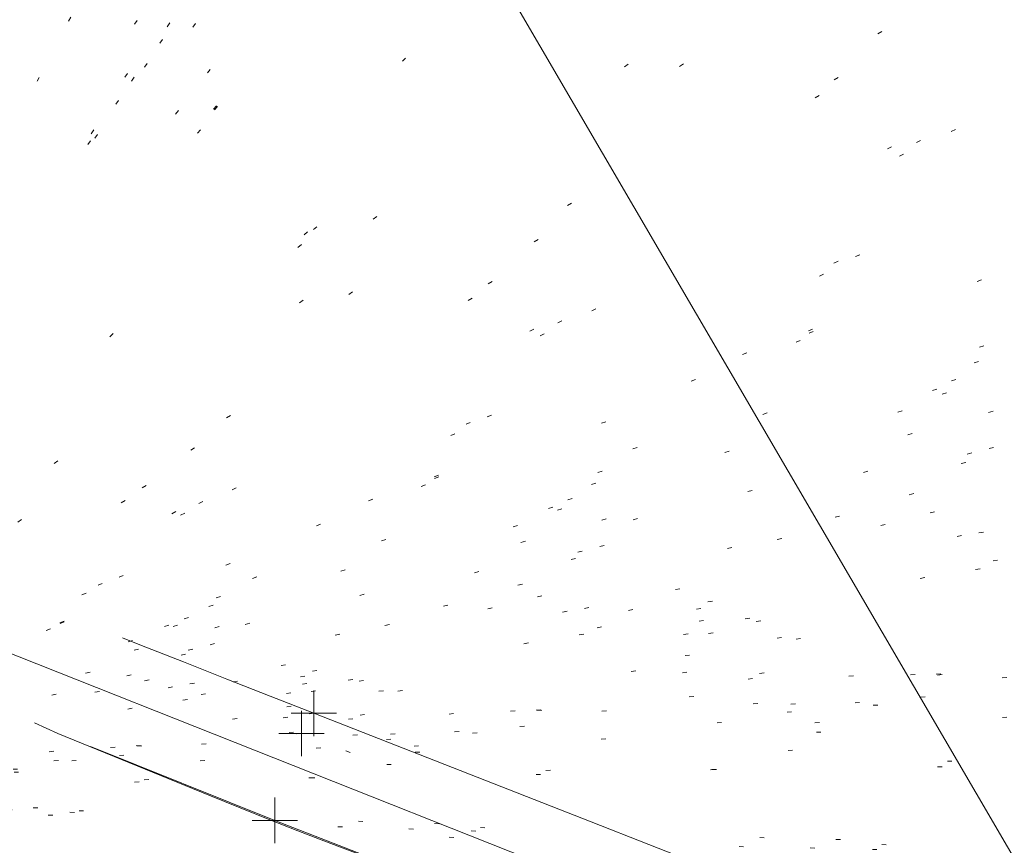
# Model space of a CAD drawing. Extents: x 413123 to 1465301, y 377724 to 504150.
# Tile 71 of 256: x 1463269 to 1463291, y 433204 to 433223. Entities that reach past the tile are written whole.
import ezdxf

# ---------------------------------------------------------------- set-up
doc = ezdxf.new("R2010")
doc.units = 0
doc.header["$MEASUREMENT"] = 0
for name, pattern in [('DGN Style 1', [8.732639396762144, 0.01453018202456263, -8.71810921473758]), ('DGN Style 3', [20.34225483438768, 14.53018202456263, -5.812072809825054]), ('DGN Style 5', [10.171127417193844, 4.35905460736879, -5.812072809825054]), ('ohcombex', [0])]:
    doc.linetypes.add(name, pattern=pattern)
for name, color, linetype, lineweight in [('DT_X_Contour_Minor', 136, 'DGN Style 3', 0), ('DT_X_Terrain_Ground_Line', 92, 'DGN Style 3', 13), ('PV_X_Curb', 120, 'DGN Style 1', 0), ('PV_X_EOP', 7, 'DGN Style 3', 0), ('PV_X_Walk', 120, 'DGN Style 5', 0), ('UT_X_Overhead_Combined', 30, 'ohcombex', 0)]:
    doc.layers.add(name, color=color, linetype=linetype, lineweight=lineweight)
doc.layers.add('SV_Observation (Construction)', color=97, linetype='DGN Style 1', lineweight=0, transparency=0.9)
doc.layers.add('SV_X_Shot_Marker (Construction)', color=40, linetype='Continuous', lineweight=0, transparency=0.5)

# ---------------------------------------------------------------- blocks, each defined once
blk = doc.blocks.new('SVPT_2530')
at = {"layer": 'SV_X_Shot_Marker (Construction)', "transparency": 33554495}
for p, q in [((0, 0.02500000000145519), (0, -0.02499999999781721)), ((-0.02499999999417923, 0), (0.02500000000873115, 0))]:
    blk.add_line(p, q, dxfattribs=at)
blk.add_point((0, 0), dxfattribs=at)
blk = doc.blocks.new('SVPT_2531')
at = {"layer": 'SV_X_Shot_Marker (Construction)', "transparency": 33554495}
for p, q in [((0, 0.02500000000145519), (0, -0.02499999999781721)), ((-0.02499999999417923, 3.637978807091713e-12), (0.02499999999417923, 3.637978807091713e-12))]:
    blk.add_line(p, q, dxfattribs=at)
blk.add_point((0, 3.637978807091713e-12), dxfattribs=at)
blk = doc.blocks.new('SVPT_2532')
at = {"layer": 'SV_X_Shot_Marker (Construction)', "transparency": 33554495}
for p, q in [((0, 0.02500000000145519), (0, -0.02499999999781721)), ((-0.02499999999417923, 3.637978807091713e-12), (0.02500000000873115, 3.637978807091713e-12))]:
    blk.add_line(p, q, dxfattribs=at)
blk.add_point((0, 3.637978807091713e-12), dxfattribs=at)
blk = doc.blocks.new('*U5554', base_point=(1463158.719041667, 433438.2508333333, 579.5851666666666))
at = {"layer": 'DT_X_Contour_Minor', "elevation": 571.9999999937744, "flags": 128}
blk.add_lwpolyline([(1463395.217597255, 433160.4001539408), (1463379.26645557, 433166.5904968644), (1463376.271119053, 433167.7533763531), (1463374.121313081, 433168.5890107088), (1463372.817037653, 433169.097399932), (1463372.35829277, 433169.2785440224), (1463372.262347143, 433169.3252680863), (1463372.230106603, 433169.3408914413), (1463372.205344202, 433169.3527184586), (1463372.188059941, 433169.360749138), (1463372.178253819, 433169.3649834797), (1463371.925647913, 433169.4625609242), (1463368.452046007, 433170.8047416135), (1463363.521519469, 433172.7098829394), (1463361.850359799, 433173.3555198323), (1463360.534775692, 433173.8635745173), (1463359.574767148, 433174.2340469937), (1463358.970334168, 433174.466937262), (1463357.832613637, 433174.904535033), (1463357.217168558, 433175.141860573), (1463356.22412372, 433175.5256388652), (1463354.853479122, 433176.0558699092), (1463353.105234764, 433176.7325537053), (1463347.939783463, 433178.7323141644), (1463346.11758143, 433179.4364631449), (1463344.525063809, 433180.0490897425), (1463343.162230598, 433180.570193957), (1463342.029081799, 433180.9997757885), (1463339.313597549, 433182.0232974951), (1463338.294788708, 433182.4070822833), (1463337.274975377, 433182.790795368), (1463336.254157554, 433183.1744367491), (1463335.232335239, 433183.5580064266), (1463332.506136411, 433184.5807632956), (1463331.490227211, 433184.9627923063), (1463330.48714873, 433185.3418116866), (1463329.49690097, 433185.7178214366), (1463328.519483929, 433186.0908215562), (1463325.930146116, 433187.0814757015), (1463325.063197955, 433187.4072487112), (1463324.404356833, 433187.6415771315), (1463323.95362275, 433187.7844609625), (1463323.710995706, 433187.835900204), (1463323.064319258, 433187.8625792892), (1463322.837569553, 433187.6548760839), (1463322.708957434, 433187.6462891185), (1463322.42029952, 433187.7095438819), (1463321.971595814, 433187.844640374), (1463321.362846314, 433188.0515785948), (1463319.526119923, 433188.6992028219), (1463318.668472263, 433189.000702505), (1463317.473074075, 433189.4194833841), (1463315.93992536, 433189.9555454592), (1463314.069026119, 433190.6088887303), (1463308.629627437, 433192.5075123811), (1463306.748951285, 433193.1804606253), (1463305.18647184, 433193.7753376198), (1463303.942189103, 433194.2921433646), (1463303.016103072, 433194.7308778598), (1463300.970802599, 433195.7967415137), (1463300.227145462, 433196.1691067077), (1463299.530149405, 433196.4868045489), (1463298.879814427, 433196.7498350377), (1463298.27614053, 433196.9581981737), (1463295.567871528, 433197.8030023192), (1463295.548309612, 433197.8289543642), (1463295.489237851, 433197.863598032), (1463295.320406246, 433197.9564067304), (1463295.041814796, 433198.1073804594), (1463294.653463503, 433198.3165192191), (1463293.471513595, 433198.9517759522), (1463292.901949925, 433199.2303848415), (1463292.079721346, 433199.5897689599), (1463291.004827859, 433200.0299283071), (1463289.677269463, 433200.5508628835), (1463285.800227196, 433202.0477220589), (1463284.419012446, 433202.5564074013), (1463283.183149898, 433202.959819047), (1463282.092639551, 433203.2579569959), (1463281.147481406, 433203.4508212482), (1463278.82086262, 433203.8247609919), (1463278.077441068, 433203.9367775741), (1463277.592140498, 433203.9923725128), (1463277.364960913, 433203.991545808), (1463277.395902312, 433203.9342974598), (1463278.142577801, 433203.5354880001), (1463275.56458941, 433204.513508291), (1463274.992398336, 433204.7331112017), (1463274.380677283, 433204.9727683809), (1463273.72942625, 433205.2324798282), (1463273.038645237, 433205.5122455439), (1463269.722763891, 433206.8646121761), (1463260.35808285, 433211.218083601), (1463259.894401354, 433211.0632559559), (1463259.806685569, 433211.0345824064), (1463259.742258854, 433211.0149164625), (1463259.701121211, 433211.0042581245), (1463259.683272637, 433211.0026073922), (1463259.666728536, 433211.0102155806), (1463259.585621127, 433210.9582969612), (1463259.354706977, 433210.796834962), (1463258.973986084, 433210.5258295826), (1463258.44345845, 433210.1452808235), (1463256.82897577, 433208.984426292), (1463256.24759574, 433208.6199916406), (1463255.714317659, 433208.397328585), (1463255.229141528, 433208.3164371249), (1463254.792067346, 433208.3773172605), (1463253.690672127, 433208.7286930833), (1463253.26833566, 433208.8549521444), (1463252.827372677, 433208.9701974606), (1463252.367783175, 433209.0744290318), (1463251.889567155, 433209.1676468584), (1463249.614430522, 433209.5769646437), (1463240.237872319, 433212.5940606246), (1463238.454207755, 433213.1703490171), (1463237.121739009, 433213.6061730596), (1463236.240466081, 433213.9015327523), (1463235.810388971, 433214.0564280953), (1463235.265111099, 433214.2821965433), (1463234.725239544, 433214.4946353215), (1463233.514583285, 433214.96262532), (1463231.63314232, 433215.6861665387), (1463229.08091665, 433216.665258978), (1463221.380601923, 433219.6169071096), (1463218.795139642, 433220.5962062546), (1463216.813988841, 433221.3203675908), (1463215.437149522, 433221.7893911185), (1463214.664621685, 433222.0032768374), (1463213.410296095, 433222.2334550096), (1463212.729179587, 433222.4060797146), (1463211.626574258, 433222.7513202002), (1463210.102480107, 433223.2691764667), (1463208.156897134, 433223.9596485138), (1463202.406690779, 433226.0310616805), (1463200.416384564, 433226.7460653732), (1463198.758120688, 433227.3375165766), (1463197.431899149, 433227.8054152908), (1463196.437719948, 433228.1497615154), (1463194.229298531, 433228.903281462), (1463193.161854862, 433229.2506078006), (1463191.61583992, 433229.7274468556), (1463189.591253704, 433230.3337986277), (1463187.088096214, 433231.0696631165), (1463179.774914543, 433233.2046520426), (1463177.233310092, 433233.940070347), (1463175.093382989, 433234.5450835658), (1463173.355133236, 433235.0196916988), (1463172.018560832, 433235.3638947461), (1463168.989937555, 433236.1078960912), (1463167.832428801, 433236.3997851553), (1463166.631369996, 433236.7174513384), (1463165.38676114, 433237.0608946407), (1463164.098602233, 433237.4301150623), (1463160.605445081, 433238.4490723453), (1463159.334963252, 433238.8012012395), (1463158.143385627, 433239.0933699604), (1463157.030712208, 433239.3255785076), (1463155.996942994, 433239.4978268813), (1463153.345430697, 433239.8772089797), (1463152.374170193, 433240.0300720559), (1463151.449022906, 433240.2041247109), (1463150.569988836, 433240.3993669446), (1463149.737067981, 433240.6157987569), (1463147.577429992, 433241.2212030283), (1463146.539310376, 433241.5219487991), (1463145.04468002, 433241.9701329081), (1463143.093538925, 433242.565755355), (1463140.68588709, 433243.3088161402), (1463133.656801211, 433245.486896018), (1463131.317868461, 433246.2118520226), (1463129.57288462, 433246.7531601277), (1463128.421849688, 433247.1108203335), (1463127.864763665, 433247.2848326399), (1463127.171132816, 433247.5040015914), (1463126.714422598, 433247.6437083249), (1463125.864515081, 433247.8984518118), (1463124.621410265, 433248.268232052), (1463122.98510815, 433248.7530490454), (1463114.431571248, 433251.2839474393)], dxfattribs=at)

msp = doc.modelspace()

# ---------------------------------------------------------------- linework, layer by layer
at = {"layer": 'PV_X_Curb'}
for points, knots in [([(1463034.114341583, 433358.5354235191, 570.967442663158), (1463034.382762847, 433357.8525596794, 570.9829174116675), (1463034.902669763, 433356.6746703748, 570.9791408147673), (1463036.322057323, 433354.5205973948, 570.6849760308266), (1463037.748960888, 433352.2020754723, 570.6878951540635), (1463040.018756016, 433349.1857511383, 570.9427811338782), (1463042.639031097, 433346.7780487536, 570.7955674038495), (1463044.970687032, 433345.5933757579, 570.8824061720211), (1463045.921303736, 433345.2188641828, 570.878208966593), (1463051.106075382, 433343.1762354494, 570.8553169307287), (1463056.290847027, 433341.1336067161, 570.8324248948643), (1463061.475618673, 433339.0909779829, 570.809532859), (1463062.018547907, 433338.9041474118, 570.7725412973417), (1463062.561477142, 433338.7173168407, 570.7355497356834), (1463063.104406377, 433338.5304862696, 570.6985581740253), (1463069.657625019, 433335.9461940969, 570.7210719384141), (1463076.21084366, 433333.3619019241, 570.7435857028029), (1463082.764062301, 433330.7776097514, 570.7660994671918), (1463087.246478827, 433329.0023655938, 570.8028168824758), (1463091.728895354, 433327.2271214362, 570.8395342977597), (1463096.211311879, 433325.4518772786, 570.8762517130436), (1463096.878442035, 433325.1897515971, 570.9638925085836), (1463097.545572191, 433324.9276259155, 571.0515333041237), (1463098.212702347, 433324.6655002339, 571.1391740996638), (1463104.831686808, 433322.094946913, 571.1640382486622), (1463111.45067127, 433319.524393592, 571.1889023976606), (1463118.069655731, 433316.953840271, 571.2137665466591), (1463125.957183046, 433313.9138789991, 571.1851535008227), (1463133.844710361, 433310.8739177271, 571.1565404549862), (1463141.732237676, 433307.8339564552, 571.1279274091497), (1463145.767175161, 433306.241790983, 571.1313455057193), (1463149.802112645, 433304.6496255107, 571.134763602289), (1463153.83705013, 433303.0574600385, 571.1381816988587), (1463154.355066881, 433302.8054079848, 571.0924572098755), (1463154.873083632, 433302.5533559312, 571.0467327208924), (1463155.391100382, 433302.3013038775, 571.0010082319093), (1463159.740180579, 433300.5574304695, 571.007755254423), (1463164.089260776, 433298.8135570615, 571.0145022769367), (1463168.438340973, 433297.0696836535, 571.0212492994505), (1463173.76020955, 433294.9893866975, 571.0517121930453), (1463179.082078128, 433292.9090897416, 571.0821750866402), (1463184.403946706, 433290.8287927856, 571.1126379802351), (1463184.927832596, 433290.6024130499, 571.183469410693), (1463185.451718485, 433290.3760333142, 571.254300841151), (1463185.975604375, 433290.1496535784, 571.3251322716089), (1463193.283059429, 433287.4009373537, 571.3274320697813), (1463200.590514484, 433284.6522211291, 571.3297318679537), (1463207.897969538, 433281.9035049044, 571.3320316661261), (1463214.611583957, 433279.3049910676, 571.3660593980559), (1463221.325198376, 433276.7064772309, 571.4000871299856), (1463228.038812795, 433274.1079633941, 571.4341148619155), (1463234.876881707, 433271.4003319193, 571.5030017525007), (1463241.714950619, 433268.6927004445, 571.5718886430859), (1463248.553019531, 433265.9850689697, 571.6407755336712), (1463252.53367608, 433264.4224603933, 571.6987979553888), (1463256.514332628, 433262.8598518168, 571.7568203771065), (1463260.494989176, 433261.2972432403, 571.8148427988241), (1463261.18962272, 433261.0748617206, 571.7422662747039), (1463261.884256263, 433260.8524802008, 571.6696897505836), (1463262.578889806, 433260.6300986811, 571.5971132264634), (1463267.974277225, 433258.4984942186, 571.5913249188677), (1463273.369664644, 433256.3668897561, 571.5855366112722), (1463278.765052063, 433254.2352852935, 571.5797483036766), (1463284.039124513, 433252.1341649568, 571.626583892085), (1463289.313196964, 433250.0330446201, 571.6734194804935), (1463294.587269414, 433247.9319242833, 571.7202550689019), (1463295.147837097, 433247.7325865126, 571.8045569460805), (1463295.70840478, 433247.533248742, 571.8888588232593), (1463296.268972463, 433247.3339109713, 571.9731607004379), (1463303.262539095, 433244.6091737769, 572.0038664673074), (1463310.256105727, 433241.8844365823, 572.034572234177), (1463317.249672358, 433239.1596993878, 572.0652780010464), (1463324.8255847, 433236.206749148, 572.1003223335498), (1463332.401497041, 433233.2537989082, 572.1353666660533), (1463339.977409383, 433230.3008486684, 572.1704109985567), (1463346.624217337, 433227.6724527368, 572.1699621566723), (1463353.271025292, 433225.044056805, 572.1695133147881), (1463359.917833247, 433222.4156608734, 572.1690644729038), (1463363.666535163, 433220.9685334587, 572.1740861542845), (1463367.415237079, 433219.521406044, 572.1791078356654), (1463371.163938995, 433218.0742786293, 572.1841295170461), (1463371.754596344, 433217.8301906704, 572.1047293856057), (1463372.345253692, 433217.5861027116, 572.0253292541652), (1463372.935911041, 433217.3420147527, 571.9459291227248), (1463380.338603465, 433214.4611246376, 571.9041823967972), (1463387.741295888, 433211.5802345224, 571.8624356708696), (1463395.143988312, 433208.6993444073, 571.8206889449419), (1463403.121855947, 433205.5721027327, 571.8539167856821), (1463411.099723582, 433202.4448610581, 571.8871446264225), (1463419.077591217, 433199.3176193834, 571.9203724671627), (1463419.407565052, 433199.1647159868, 571.9396248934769), (1463419.737538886, 433199.0118125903, 571.9588773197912), (1463420.067512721, 433198.8589091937, 571.9781297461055)], [0, 0, 0, 0, 0.004163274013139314, 0.007301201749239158, 0.0146979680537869, 0.01957460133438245, 0.02877745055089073, 0.03448275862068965, 0.03448275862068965, 0.03448275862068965, 0.06896551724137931, 0.06896551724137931, 0.06896551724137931, 0.1034482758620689, 0.1034482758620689, 0.1034482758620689, 0.1379310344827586, 0.1379310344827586, 0.1379310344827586, 0.1724137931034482, 0.1724137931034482, 0.1724137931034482, 0.2068965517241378, 0.2068965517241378, 0.2068965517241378, 0.2413793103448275, 0.2413793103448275, 0.2413793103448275, 0.2758620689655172, 0.2758620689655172, 0.2758620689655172, 0.3103448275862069, 0.3103448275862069, 0.3103448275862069, 0.3448275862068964, 0.3448275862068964, 0.3448275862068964, 0.3793103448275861, 0.3793103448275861, 0.3793103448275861, 0.4137931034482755, 0.4137931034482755, 0.4137931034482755, 0.4482758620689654, 0.4482758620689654, 0.4482758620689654, 0.4827586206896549, 0.4827586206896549, 0.4827586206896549, 0.5172413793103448, 0.5172413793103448, 0.5172413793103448, 0.5517241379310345, 0.5517241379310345, 0.5517241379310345, 0.5862068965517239, 0.5862068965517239, 0.5862068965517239, 0.6206896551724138, 0.6206896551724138, 0.6206896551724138, 0.6551724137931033, 0.6551724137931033, 0.6551724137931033, 0.6896551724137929, 0.6896551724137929, 0.6896551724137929, 0.7241379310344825, 0.7241379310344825, 0.7241379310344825, 0.7586206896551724, 0.7586206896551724, 0.7586206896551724, 0.7931034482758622, 0.7931034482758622, 0.7931034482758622, 0.8275862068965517, 0.8275862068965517, 0.8275862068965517, 0.8620689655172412, 0.8620689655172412, 0.8620689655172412, 0.8965517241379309, 0.8965517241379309, 0.8965517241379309, 0.9310344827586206, 0.9310344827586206, 0.9310344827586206, 0.9655172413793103, 0.9655172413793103, 0.9655172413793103, 1, 1, 1, 1]), ([(1463694.730807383, 433042.1012902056, 573.2000085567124), (1463688.122071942, 433044.6665198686, 573.2117681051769), (1463681.5133365, 433047.2317495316, 573.2235276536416), (1463674.904601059, 433049.7969791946, 573.2352872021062), (1463669.906627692, 433051.7384291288, 573.2422034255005), (1463664.908654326, 433053.679879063, 573.249119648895), (1463659.910680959, 433055.6213289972, 573.2560358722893), (1463659.31440991, 433055.8530469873, 573.3282538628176), (1463658.718138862, 433056.0847649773, 573.400471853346), (1463658.121867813, 433056.3164829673, 573.4726898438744), (1463656.811811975, 433056.8455353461, 573.4691755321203), (1463655.501756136, 433057.3745877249, 573.4656612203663), (1463654.191700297, 433057.9036401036, 573.4621469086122), (1463647.078403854, 433060.7016199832, 573.4311409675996), (1463639.965107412, 433063.4995998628, 573.4001350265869), (1463632.851810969, 433066.2975797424, 573.3691290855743), (1463626.603526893, 433068.7760307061, 573.3262890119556), (1463620.355242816, 433071.25448167, 573.2834489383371), (1463614.10695874, 433073.7329326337, 573.2406088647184), (1463606.821724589, 433076.5483492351, 573.1778320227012), (1463599.536490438, 433079.3637658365, 573.1150551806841), (1463592.251256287, 433082.1791824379, 573.052278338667), (1463585.048675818, 433085.0513616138, 572.9767093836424), (1463577.846095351, 433087.9235407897, 572.901140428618), (1463570.643514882, 433090.7957199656, 572.8255714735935), (1463568.520856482, 433091.6009161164, 572.8136526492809), (1463566.398198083, 433092.4061122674, 572.8017338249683), (1463564.275539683, 433093.2113084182, 572.7898150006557), (1463563.658286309, 433093.4932407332, 572.723361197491), (1463563.041032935, 433093.7751730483, 572.6569073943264), (1463562.423779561, 433094.0571053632, 572.5904535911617), (1463557.897842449, 433095.8076798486, 572.5495712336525), (1463553.371905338, 433097.5582543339, 572.5086888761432), (1463548.845968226, 433099.3088288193, 572.4678065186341), (1463541.746736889, 433102.0973839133, 572.4116307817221), (1463534.647505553, 433104.8859390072, 572.3554550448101), (1463527.548274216, 433107.6744941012, 572.2992793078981), (1463527.099574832, 433107.8541490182, 572.3819727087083), (1463526.650875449, 433108.0338039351, 572.4646661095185), (1463526.202176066, 433108.2134588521, 572.5473595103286), (1463518.442801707, 433111.2934591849, 572.5872886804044), (1463510.683427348, 433114.3734595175, 572.6272178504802), (1463502.924052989, 433117.4534598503, 572.6671470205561), (1463495.101662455, 433120.5759616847, 572.6180249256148), (1463487.279271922, 433123.6984635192, 572.5689028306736), (1463479.456881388, 433126.8209653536, 572.5197807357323), (1463474.540841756, 433128.7396558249, 572.5305568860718), (1463469.624802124, 433130.6583462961, 572.5413330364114), (1463464.708762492, 433132.5770367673, 572.5521091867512), (1463464.15178183, 433132.7738995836, 572.4839343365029), (1463463.594801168, 433132.9707623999, 572.4157594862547), (1463463.037820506, 433133.1676252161, 572.3475846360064), (1463455.395093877, 433136.1460172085, 572.2965798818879), (1463447.752367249, 433139.1244092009, 572.2455751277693), (1463440.10964062, 433142.1028011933, 572.1945703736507), (1463439.463345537, 433142.3911085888, 572.2249332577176), (1463438.817050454, 433142.6794159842, 572.2552961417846), (1463438.170755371, 433142.9677233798, 572.2856590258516), (1463431.589276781, 433145.5431962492, 572.3185177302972), (1463425.007798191, 433148.1186691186, 572.351376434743), (1463418.4263196, 433150.6941419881, 572.3842351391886), (1463413.565512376, 433152.6091060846, 572.3506952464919), (1463408.704705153, 433154.5240701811, 572.3171553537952), (1463403.843897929, 433156.4390342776, 572.2836154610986), (1463402.295983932, 433157.0721267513, 572.2966227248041), (1463400.748069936, 433157.7052192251, 572.3096299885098), (1463399.20015594, 433158.3383116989, 572.3226372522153), (1463398.571326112, 433158.6030358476, 572.2531442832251), (1463397.942496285, 433158.8677599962, 572.1836513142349), (1463397.313666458, 433159.1324841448, 572.1141583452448), (1463389.499427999, 433162.1494767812, 572.1431257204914), (1463381.68518954, 433165.1664694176, 572.172093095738), (1463373.87095108, 433168.1834620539, 572.2010604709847), (1463373.202610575, 433168.4242856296, 572.2485422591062), (1463372.53427007, 433168.6651092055, 572.2960240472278), (1463371.865929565, 433168.9059327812, 572.3435058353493), (1463366.852918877, 433170.8940812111, 572.309207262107), (1463361.839908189, 433172.882229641, 572.2749086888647), (1463356.826897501, 433174.8703780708, 572.2406101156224), (1463350.263613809, 433177.4130764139, 572.2105829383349), (1463343.700330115, 433179.955774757, 572.1805557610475), (1463337.137046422, 433182.4984731, 572.1505285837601), (1463332.732110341, 433184.1753668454, 572.1399057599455), (1463328.327174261, 433185.8522605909, 572.129282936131), (1463323.922238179, 433187.5291543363, 572.1186601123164), (1463323.550514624, 433187.6736224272, 572.0672464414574), (1463323.17879107, 433187.8180905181, 572.0158327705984), (1463322.807067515, 433187.9625586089, 571.9644190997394), (1463314.242457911, 433191.4677850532, 571.9189611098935), (1463305.677848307, 433194.9730114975, 571.8735031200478), (1463297.113238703, 433198.4782379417, 571.8280451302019), (1463296.447798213, 433198.6498683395, 571.8729159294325), (1463295.782357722, 433198.8214987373, 571.917786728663), (1463295.116917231, 433198.9931291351, 571.9626575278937), (1463288.43623397, 433201.6173953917, 571.9595616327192), (1463281.755550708, 433204.2416616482, 571.9564657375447), (1463275.074867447, 433206.8659279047, 571.9533698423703), (1463270.698621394, 433208.5836220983, 571.955071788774), (1463266.322375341, 433210.3013162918, 571.9567737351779), (1463261.946129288, 433212.0190104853, 571.9584756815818), (1463261.255964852, 433212.2907585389, 571.8814296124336), (1463260.565800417, 433212.5625065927, 571.8043835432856), (1463259.875635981, 433212.8342546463, 571.7273374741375), (1463253.221984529, 433215.4661261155, 571.684237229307), (1463246.568333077, 433218.0979975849, 571.6411369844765), (1463239.914681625, 433220.7298690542, 571.5980367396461), (1463232.697418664, 433223.5591135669, 571.584901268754), (1463225.480155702, 433226.3883580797, 571.5717657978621), (1463218.262892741, 433229.2176025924, 571.5586303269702), (1463212.689928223, 433231.3845503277, 571.501804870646), (1463207.116963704, 433233.5514980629, 571.4449794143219), (1463201.543999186, 433235.7184457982, 571.3881539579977), (1463197.702392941, 433237.2969398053, 571.3824755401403), (1463193.860786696, 433238.8754338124, 571.376797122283), (1463190.01918045, 433240.4539278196, 571.3711187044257), (1463189.420555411, 433240.6641899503, 571.4587546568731), (1463188.821930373, 433240.874452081, 571.5463906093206), (1463188.223305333, 433241.0847142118, 571.6340265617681), (1463185.054584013, 433242.3131517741, 571.6250500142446), (1463181.885862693, 433243.5415893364, 571.6160734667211), (1463178.717141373, 433244.7700268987, 571.6070969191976), (1463171.181422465, 433247.7347391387, 571.5342143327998), (1463163.645703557, 433250.6994513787, 571.4613317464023), (1463156.10998465, 433253.6641636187, 571.3884491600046), (1463148.761307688, 433256.5197229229, 571.322577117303), (1463141.412630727, 433259.3752822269, 571.2567050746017), (1463134.063953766, 433262.2308415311, 571.1908330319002), (1463126.984343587, 433264.9936274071, 571.2120531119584), (1463119.904733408, 433267.756413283, 571.2332731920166), (1463112.82512323, 433270.519199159, 571.2544932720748), (1463106.948373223, 433272.8554993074, 571.272380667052), (1463101.071623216, 433275.1917994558, 571.290268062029), (1463095.19487321, 433277.5280996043, 571.3081554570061), (1463087.382378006, 433280.5556578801, 571.2445784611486), (1463079.569882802, 433283.583216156, 571.1810014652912), (1463071.757387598, 433286.6107744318, 571.1174244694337), (1463067.011834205, 433288.4980060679, 571.0790224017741), (1463062.266280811, 433290.385237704, 571.0406203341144), (1463057.520727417, 433292.27246934, 571.0022182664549), (1463052.596696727, 433294.1302708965, 570.9741905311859), (1463047.672666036, 433295.988072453, 570.946162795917), (1463042.748635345, 433297.8458740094, 570.9181350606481), (1463040.996474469, 433298.028892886, 570.6600759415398), (1463037.884741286, 433298.0614564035, 570.3732611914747), (1463033.533792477, 433297.4811137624, 570.213053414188), (1463028.578927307, 433295.8351240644, 570.8846791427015), (1463025.750437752, 433293.3300609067, 570.5443428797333), (1463024.222435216, 433291.00068514, 570.5092220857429), (1463023.412434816, 433289.7658735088, 570.490604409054), (1463022.602434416, 433288.5310618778, 570.4719867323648), (1463021.792434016, 433287.2962502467, 570.4533690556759), (1463021.001432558, 433285.3732457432, 570.5012869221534), (1463020.2104311, 433283.4502412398, 570.549204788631), (1463019.419429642, 433281.5272367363, 570.5971226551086), (1463018.531487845, 433279.3825151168, 570.6481372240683), (1463017.643546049, 433277.2377934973, 570.6991517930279), (1463016.755604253, 433275.0930718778, 570.7501663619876), (1463014.741467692, 433270.0950215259, 570.9656913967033), (1463012.727331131, 433265.096971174, 571.181216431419), (1463010.71319457, 433260.0989208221, 571.3967414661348)], [0, 0, 0, 0, 0.01923076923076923, 0.01923076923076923, 0.01923076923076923, 0.03846153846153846, 0.03846153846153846, 0.03846153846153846, 0.05769230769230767, 0.05769230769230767, 0.05769230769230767, 0.07692307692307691, 0.07692307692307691, 0.07692307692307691, 0.09615384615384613, 0.09615384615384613, 0.09615384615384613, 0.1153846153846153, 0.1153846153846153, 0.1153846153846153, 0.1346153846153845, 0.1346153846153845, 0.1346153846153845, 0.1538461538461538, 0.1538461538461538, 0.1538461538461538, 0.1730769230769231, 0.1730769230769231, 0.1730769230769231, 0.1923076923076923, 0.1923076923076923, 0.1923076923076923, 0.2115384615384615, 0.2115384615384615, 0.2115384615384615, 0.2307692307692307, 0.2307692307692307, 0.2307692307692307, 0.25, 0.25, 0.25, 0.269230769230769, 0.269230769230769, 0.269230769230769, 0.2884615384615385, 0.2884615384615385, 0.2884615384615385, 0.3076923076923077, 0.3076923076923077, 0.3076923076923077, 0.3269230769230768, 0.3269230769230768, 0.3269230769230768, 0.3461538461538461, 0.3461538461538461, 0.3461538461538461, 0.3653846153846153, 0.3653846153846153, 0.3653846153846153, 0.3846153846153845, 0.3846153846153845, 0.3846153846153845, 0.4038461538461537, 0.4038461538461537, 0.4038461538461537, 0.423076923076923, 0.423076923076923, 0.423076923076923, 0.4423076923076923, 0.4423076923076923, 0.4423076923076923, 0.4615384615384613, 0.4615384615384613, 0.4615384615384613, 0.4807692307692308, 0.4807692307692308, 0.4807692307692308, 0.5, 0.5, 0.5, 0.5192307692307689, 0.5192307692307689, 0.5192307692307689, 0.538461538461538, 0.538461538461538, 0.538461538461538, 0.5576923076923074, 0.5576923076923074, 0.5576923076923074, 0.576923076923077, 0.576923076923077, 0.576923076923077, 0.5961538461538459, 0.5961538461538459, 0.5961538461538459, 0.6153846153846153, 0.6153846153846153, 0.6153846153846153, 0.6346153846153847, 0.6346153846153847, 0.6346153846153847, 0.6538461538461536, 0.6538461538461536, 0.6538461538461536, 0.673076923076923, 0.673076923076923, 0.673076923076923, 0.6923076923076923, 0.6923076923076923, 0.6923076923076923, 0.7115384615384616, 0.7115384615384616, 0.7115384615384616, 0.7307692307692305, 0.7307692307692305, 0.7307692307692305, 0.7499999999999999, 0.7499999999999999, 0.7499999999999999, 0.7692307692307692, 0.7692307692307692, 0.7692307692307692, 0.7884615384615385, 0.7884615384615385, 0.7884615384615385, 0.8076923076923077, 0.8076923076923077, 0.8076923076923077, 0.826923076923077, 0.826923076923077, 0.826923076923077, 0.846153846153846, 0.846153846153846, 0.846153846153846, 0.8653846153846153, 0.8653846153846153, 0.8653846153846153, 0.8846153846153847, 0.8846153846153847, 0.8846153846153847, 0.9038461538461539, 0.9038461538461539, 0.9038461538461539, 0.9087225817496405, 0.9125585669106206, 0.9159702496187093, 0.9230769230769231, 0.9230769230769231, 0.9230769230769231, 0.9423076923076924, 0.9423076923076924, 0.9423076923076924, 0.9615384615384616, 0.9615384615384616, 0.9615384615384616, 0.9807692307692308, 0.9807692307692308, 0.9807692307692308, 1, 1, 1, 1])]:
    msp.add_open_spline(points, degree=3, knots=knots, dxfattribs=at)
at = {"layer": 'PV_X_EOP'}
for points, knots in [([(1463033.539703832, 433358.668730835, 570.9312826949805), (1463033.78085339, 433357.7791180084, 570.9319642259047), (1463034.311810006, 433356.414696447, 570.9129230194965), (1463035.936664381, 433354.210215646, 570.7574772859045), (1463037.392149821, 433351.9520015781, 570.7191112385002), (1463039.598433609, 433348.7987445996, 570.7996873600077), (1463042.441302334, 433346.5539274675, 570.6747714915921), (1463044.712350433, 433345.0075174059, 570.6881225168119), (1463045.691659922, 433344.6760572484, 570.6008205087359), (1463046.330306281, 433344.4598990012, 570.5438874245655), (1463046.96895264, 433344.243740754, 570.486954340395), (1463047.607598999, 433344.0275825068, 570.4300212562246), (1463047.46569072, 433343.5095853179, 570.4737916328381), (1463047.32378244, 433342.9915881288, 570.5175620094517), (1463047.181874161, 433342.4735909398, 570.5613323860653), (1463047.962688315, 433342.1715041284, 570.5523071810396), (1463048.74350247, 433341.8694173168, 570.5432819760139), (1463049.524316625, 433341.5673305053, 570.5342567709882), (1463049.723445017, 433342.0454324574, 570.5031497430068), (1463049.92257341, 433342.5235344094, 570.4720427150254), (1463050.121701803, 433343.0016363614, 570.4409356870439), (1463054.363252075, 433341.3299102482, 570.4898514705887), (1463058.604802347, 433339.658184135, 570.5387672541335), (1463062.84635262, 433337.9864580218, 570.5876830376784), (1463069.380437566, 433335.4247592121, 570.6248076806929), (1463075.914522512, 433332.8630604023, 570.6619323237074), (1463082.448607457, 433330.3013615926, 570.699056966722), (1463087.637972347, 433328.22388055, 570.7205322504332), (1463092.827337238, 433326.1463995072, 570.7420075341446), (1463098.016702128, 433324.0689184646, 570.7634828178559), (1463104.657268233, 433321.5116641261, 570.769767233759), (1463111.297834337, 433318.9544097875, 570.7760516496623), (1463117.938400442, 433316.3971554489, 570.7823360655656), (1463125.924840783, 433313.2674390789, 570.73748834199), (1463133.911281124, 433310.1377227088, 570.6926406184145), (1463141.897721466, 433307.0080063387, 570.647792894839), (1463141.717745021, 433306.5125578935, 570.6799613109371), (1463141.537768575, 433306.0171094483, 570.7121297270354), (1463141.35779213, 433305.5216610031, 570.7442981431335), (1463142.229950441, 433305.2201381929, 570.7485050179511), (1463143.102108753, 433304.9186153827, 570.7527118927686), (1463143.974267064, 433304.6170925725, 570.7569187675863), (1463144.185348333, 433305.0788176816, 570.735481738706), (1463144.396429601, 433305.5405427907, 570.7140447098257), (1463144.607510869, 433306.0022678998, 570.6926076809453), (1463147.58473388, 433304.8543661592, 570.7341019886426), (1463150.56195689, 433303.7064644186, 570.7755962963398), (1463153.539179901, 433302.558562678, 570.817090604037), (1463158.44037952, 433300.5705139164, 570.826934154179), (1463163.341579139, 433298.5824651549, 570.8367777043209), (1463168.242778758, 433296.5944163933, 570.8466212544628), (1463174.091388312, 433294.2251577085, 570.8787504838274), (1463179.939997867, 433291.8558990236, 570.9108797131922), (1463185.788607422, 433289.4866403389, 570.9430089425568), (1463193.090936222, 433286.8080451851, 571.0096381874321), (1463200.393265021, 433284.1294500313, 571.0762674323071), (1463207.695593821, 433281.4508548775, 571.1428966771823), (1463214.34865388, 433278.828976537, 571.1804566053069), (1463221.001713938, 433276.2070981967, 571.2180165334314), (1463227.654773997, 433273.5852198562, 571.2555764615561), (1463234.593717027, 433270.8614597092, 571.311327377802), (1463241.532660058, 433268.1376995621, 571.3670782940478), (1463248.471603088, 433265.413939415, 571.4228292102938), (1463251.006317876, 433264.4249023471, 571.4376305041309), (1463253.541032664, 433263.4358652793, 571.452431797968), (1463256.075747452, 433262.4468282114, 571.4672330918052), (1463255.94008792, 433261.9072334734, 571.4705339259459), (1463255.804428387, 433261.3676387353, 571.4738347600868), (1463255.668768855, 433260.8280439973, 571.4771355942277), (1463256.445551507, 433260.5848901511, 571.4871075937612), (1463257.222334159, 433260.3417363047, 571.4970795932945), (1463257.999116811, 433260.0985824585, 571.507051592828), (1463258.226294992, 433260.5106164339, 571.4958264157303), (1463258.453473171, 433260.9226504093, 571.4846012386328), (1463258.680651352, 433261.3346843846, 571.4733760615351), (1463259.925804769, 433260.8493021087, 571.4829525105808), (1463261.170958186, 433260.3639198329, 571.4925289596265), (1463262.416111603, 433259.878537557, 571.5021054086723), (1463267.791649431, 433257.7869022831, 571.5241727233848), (1463273.167187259, 433255.6952670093, 571.5462400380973), (1463278.542725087, 433253.6036317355, 571.5683073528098), (1463284.352399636, 433251.3217999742, 571.5814787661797), (1463290.162074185, 433249.039968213, 571.5946501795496), (1463295.971748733, 433246.7581364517, 571.6078215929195), (1463302.949122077, 433244.0521724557, 571.6351321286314), (1463309.926495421, 433241.3462084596, 571.6624426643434), (1463316.903868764, 433238.6402444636, 571.6897532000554), (1463324.563747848, 433235.6405621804, 571.7285381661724), (1463332.223626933, 433232.6408798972, 571.7673231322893), (1463339.883506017, 433229.641197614, 571.8061080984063), (1463346.449952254, 433227.0690864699, 571.8205958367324), (1463353.01639849, 433224.4969753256, 571.8350835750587), (1463359.582844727, 433221.9248641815, 571.8495713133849), (1463363.961849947, 433220.2403229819, 571.8408310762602), (1463368.340855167, 433218.5557817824, 571.8320908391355), (1463372.719860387, 433216.8712405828, 571.8233506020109), (1463380.126525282, 433213.9587859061, 571.7905530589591), (1463387.533190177, 433211.0463312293, 571.7577555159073), (1463394.939855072, 433208.1338765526, 571.7249579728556), (1463402.425974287, 433205.1637758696, 571.7534560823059), (1463409.912093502, 433202.1936751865, 571.7819541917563), (1463417.398212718, 433199.2235745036, 571.8104523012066), (1463417.229394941, 433198.7682275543, 571.8194733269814), (1463417.060577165, 433198.3128806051, 571.8284943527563), (1463416.891759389, 433197.8575336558, 571.8375153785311), (1463417.692446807, 433197.4966240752, 571.8487103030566), (1463418.493134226, 433197.1357144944, 571.859905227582), (1463419.293821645, 433196.7748049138, 571.8711001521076), (1463419.475032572, 433197.247288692, 571.8477905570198), (1463419.6562435, 433197.7197724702, 571.8244809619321), (1463419.837454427, 433198.1922562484, 571.8011713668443), (1463419.83781155, 433198.2226624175, 571.7953862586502), (1463419.838168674, 433198.2530685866, 571.789601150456), (1463419.838525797, 433198.2834747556, 571.7838160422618)], [0, 0, 0, 0, 0.003968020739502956, 0.006425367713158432, 0.01199892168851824, 0.01581541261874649, 0.02326256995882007, 0.02777777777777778, 0.02777777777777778, 0.02777777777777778, 0.05555555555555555, 0.05555555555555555, 0.05555555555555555, 0.08333333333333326, 0.08333333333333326, 0.08333333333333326, 0.1111111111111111, 0.1111111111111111, 0.1111111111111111, 0.1388888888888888, 0.1388888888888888, 0.1388888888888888, 0.1666666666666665, 0.1666666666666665, 0.1666666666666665, 0.1944444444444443, 0.1944444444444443, 0.1944444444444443, 0.2222222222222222, 0.2222222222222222, 0.2222222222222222, 0.25, 0.25, 0.25, 0.2777777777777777, 0.2777777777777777, 0.2777777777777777, 0.3055555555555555, 0.3055555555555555, 0.3055555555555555, 0.333333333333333, 0.333333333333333, 0.333333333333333, 0.3611111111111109, 0.3611111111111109, 0.3611111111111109, 0.3888888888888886, 0.3888888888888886, 0.3888888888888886, 0.4166666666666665, 0.4166666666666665, 0.4166666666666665, 0.4444444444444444, 0.4444444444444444, 0.4444444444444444, 0.472222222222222, 0.472222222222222, 0.472222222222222, 0.5, 0.5, 0.5, 0.5277777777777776, 0.5277777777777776, 0.5277777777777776, 0.5555555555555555, 0.5555555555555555, 0.5555555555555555, 0.5833333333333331, 0.5833333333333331, 0.5833333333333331, 0.6111111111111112, 0.6111111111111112, 0.6111111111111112, 0.638888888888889, 0.638888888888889, 0.638888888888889, 0.6666666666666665, 0.6666666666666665, 0.6666666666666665, 0.6944444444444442, 0.6944444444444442, 0.6944444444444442, 0.722222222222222, 0.722222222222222, 0.722222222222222, 0.7499999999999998, 0.7499999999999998, 0.7499999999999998, 0.7777777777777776, 0.7777777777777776, 0.7777777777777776, 0.8055555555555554, 0.8055555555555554, 0.8055555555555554, 0.8333333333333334, 0.8333333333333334, 0.8333333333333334, 0.861111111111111, 0.861111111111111, 0.861111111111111, 0.8888888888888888, 0.8888888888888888, 0.8888888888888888, 0.9166666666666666, 0.9166666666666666, 0.9166666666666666, 0.9444444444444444, 0.9444444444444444, 0.9444444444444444, 0.9722222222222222, 0.9722222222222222, 0.9722222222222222, 1, 1, 1, 1]), ([(1463695.37345491, 433042.3269481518, 573.2056029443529), (1463695.118355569, 433042.4173281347, 573.1929567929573), (1463694.863256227, 433042.5077081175, 573.1803106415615), (1463694.608156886, 433042.5980881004, 573.1676644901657), (1463688.127196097, 433045.133574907, 573.1638691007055), (1463681.646235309, 433047.6690617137, 573.1600737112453), (1463675.165274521, 433050.2045485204, 573.1562783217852), (1463668.255959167, 433052.9440202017, 573.1540820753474), (1463661.346643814, 433055.6834918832, 573.1518858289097), (1463654.437328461, 433058.4229635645, 573.149689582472), (1463647.338400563, 433061.2071824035, 573.1301154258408), (1463640.239472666, 433063.9914012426, 573.1105412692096), (1463633.140544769, 433066.7756200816, 573.0909671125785), (1463626.823799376, 433069.2202639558, 573.0453158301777), (1463620.507053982, 433071.6649078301, 572.999664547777), (1463614.190308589, 433074.1095517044, 572.9540132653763), (1463606.930945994, 433076.9629614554, 572.8967218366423), (1463599.671583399, 433079.8163712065, 572.8394304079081), (1463592.412220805, 433082.6697809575, 572.7821389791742), (1463585.208613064, 433085.5359198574, 572.7224006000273), (1463578.005005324, 433088.4020587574, 572.6626622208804), (1463570.801397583, 433091.2681976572, 572.6029238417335), (1463563.539543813, 433094.1288766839, 572.5195568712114), (1463556.277690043, 433096.9895557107, 572.4361899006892), (1463549.015836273, 433099.8502347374, 572.3528229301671), (1463541.464235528, 433102.896740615, 572.3143753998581), (1463533.912634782, 433105.9432464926, 572.2759278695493), (1463526.361034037, 433108.9897523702, 572.2374803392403), (1463524.510466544, 433109.6486739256, 572.222419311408), (1463522.659899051, 433110.307595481, 572.2073582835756), (1463520.809331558, 433110.9665170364, 572.1922972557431), (1463520.996148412, 433111.478044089, 572.2051758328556), (1463521.182965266, 433111.9895711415, 572.2180544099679), (1463521.36978212, 433112.5010981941, 572.2309329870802), (1463520.520611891, 433112.8412018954, 572.2365752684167), (1463519.671441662, 433113.1813055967, 572.2422175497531), (1463518.822271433, 433113.5214092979, 572.2478598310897), (1463518.644435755, 433113.0349413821, 572.2388127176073), (1463518.466600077, 433112.5484734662, 572.229765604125), (1463518.288764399, 433112.0620055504, 572.2207184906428), (1463514.835464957, 433113.4033588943, 572.2367800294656), (1463511.382165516, 433114.7447122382, 572.2528415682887), (1463507.928866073, 433116.0860655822, 572.2689031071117), (1463493.594865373, 433121.7420238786, 572.2482959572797), (1463479.260864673, 433127.3979821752, 572.2276888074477), (1463464.926863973, 433133.0539404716, 572.2070816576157), (1463449.455525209, 433139.0728186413, 572.1640707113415), (1463433.984186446, 433145.0916968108, 572.1210597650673), (1463418.512847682, 433151.1105749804, 572.0780488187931), (1463413.328996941, 433153.1553309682, 572.0135393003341), (1463408.145146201, 433155.200086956, 571.9490297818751), (1463402.961295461, 433157.2448429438, 571.8845202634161), (1463403.132465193, 433157.7716799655, 571.9190447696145), (1463403.303634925, 433158.2985169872, 571.953569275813), (1463403.474804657, 433158.825354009, 571.9880937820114), (1463402.600267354, 433159.1613721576, 571.9863420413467), (1463401.725730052, 433159.4973903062, 571.984590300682), (1463400.851192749, 433159.8334084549, 571.9828385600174), (1463400.653049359, 433159.3552482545, 571.9439093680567), (1463400.454905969, 433158.8770880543, 571.9049801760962), (1463400.256762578, 433158.3989278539, 571.8660509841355), (1463399.322085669, 433158.774478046, 571.9116587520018), (1463398.387408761, 433159.150028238, 571.9572665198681), (1463397.452731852, 433159.5255784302, 572.0028742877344), (1463389.04126259, 433162.8168634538, 571.9920574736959), (1463380.629793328, 433166.1081484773, 571.9812406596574), (1463372.218324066, 433169.3994335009, 571.9704238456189), (1463367.156032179, 433171.3851717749, 571.9528553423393), (1463362.093740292, 433173.370910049, 571.9352868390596), (1463357.031448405, 433175.3566483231, 571.91771833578), (1463350.485608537, 433177.9162151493, 571.9032139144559), (1463343.93976867, 433180.4757819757, 571.8887094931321), (1463337.393928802, 433183.0353488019, 571.8742050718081), (1463332.955818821, 433184.7683232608, 571.8612483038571), (1463328.517708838, 433186.5012977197, 571.8482915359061), (1463324.079598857, 433188.2342721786, 571.835334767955), (1463307.834725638, 433194.592922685, 571.7755947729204), (1463291.58985242, 433200.9515731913, 571.7158547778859), (1463275.344979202, 433207.3102236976, 571.6561147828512), (1463270.255842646, 433209.3105723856, 571.6395679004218), (1463265.16670609, 433211.3109210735, 571.6230210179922), (1463260.077569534, 433213.3112697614, 571.6064741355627), (1463253.452444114, 433215.9179517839, 571.5595870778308), (1463246.827318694, 433218.5246338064, 571.5127000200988), (1463240.202193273, 433221.1313158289, 571.4658129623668), (1463232.962477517, 433223.9732301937, 571.4532933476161), (1463225.722761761, 433226.8151445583, 571.4407737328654), (1463218.483046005, 433229.6570589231, 571.4282541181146), (1463212.90690448, 433231.8646312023, 571.4088467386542), (1463207.330762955, 433234.0722034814, 571.3894393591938), (1463201.754621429, 433236.2797757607, 571.3700319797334), (1463194.142429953, 433239.2572758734, 571.3409586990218), (1463186.530238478, 433242.2347759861, 571.3118854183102), (1463178.918047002, 433245.2122760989, 571.2828121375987), (1463169.428496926, 433248.9128530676, 571.1919051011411), (1463159.93894685, 433252.6134300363, 571.1009980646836), (1463150.449396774, 433256.314007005, 571.0100910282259), (1463145.077359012, 433258.4557943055, 570.9673048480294), (1463139.70532125, 433260.5975816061, 570.9245186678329), (1463134.333283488, 433262.7393689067, 570.8817324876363), (1463132.297653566, 433263.5246301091, 570.8037126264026), (1463130.262023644, 433264.3098913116, 570.7256927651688), (1463128.226393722, 433265.0951525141, 570.6476729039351), (1463128.413443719, 433265.4813551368, 570.6980714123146), (1463128.600493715, 433265.8675577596, 570.748469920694), (1463128.787543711, 433266.2537603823, 570.7988684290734), (1463127.919822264, 433266.676285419, 570.7925938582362), (1463127.052100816, 433267.0988104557, 570.786319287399), (1463126.184379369, 433267.5213354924, 570.7800447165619), (1463126.004706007, 433267.0870623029, 570.7088488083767), (1463125.825032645, 433266.6527891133, 570.6376529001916), (1463125.645359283, 433266.2185159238, 570.5664569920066), (1463121.458270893, 433267.8591123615, 570.6667666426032), (1463117.271182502, 433269.4997087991, 570.7670762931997), (1463113.084094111, 433271.1403052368, 570.8673859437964), (1463107.189564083, 433273.4271367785, 570.8747985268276), (1463101.295034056, 433275.7139683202, 570.8822111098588), (1463095.400504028, 433278.0007998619, 570.88962369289), (1463087.576983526, 433281.0591137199, 570.8606773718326), (1463079.753463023, 433284.117427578, 570.8317310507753), (1463071.92994252, 433287.175741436, 570.8027847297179), (1463067.216062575, 433289.0371870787, 570.7609532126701), (1463062.502182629, 433290.8986327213, 570.7191216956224), (1463057.788302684, 433292.7600783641, 570.6772901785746), (1463055.438489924, 433293.6549933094, 570.597871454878), (1463053.088677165, 433294.5499082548, 570.5184527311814), (1463050.738864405, 433295.4448232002, 570.4390340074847), (1463050.919405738, 433295.974786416, 570.493206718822), (1463051.099947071, 433296.5047496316, 570.547379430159), (1463051.280488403, 433297.0347128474, 570.6015521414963), (1463050.479713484, 433297.3478403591, 570.5996470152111), (1463049.678938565, 433297.660967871, 570.5977418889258), (1463048.878163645, 433297.9740953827, 570.5958367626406), (1463048.616684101, 433297.4827268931, 570.554312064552), (1463048.355204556, 433296.9913584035, 570.5127873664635), (1463048.093725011, 433296.499989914, 570.471262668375), (1463046.16244202, 433297.1796919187, 570.4532430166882), (1463044.231159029, 433297.8593939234, 570.4352233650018), (1463042.299876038, 433298.5390959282, 570.4172037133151), (1463040.683227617, 433298.6270722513, 570.3881765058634), (1463037.665619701, 433298.5647521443, 570.3323767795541), (1463033.387011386, 433297.9238663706, 570.2772123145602), (1463028.240821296, 433296.3164198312, 570.1397972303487), (1463025.314393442, 433293.7317706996, 570.0019896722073), (1463023.773730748, 433291.3674614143, 569.9858104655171), (1463022.862373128, 433289.9688870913, 569.9762398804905), (1463021.951015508, 433288.5703127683, 569.966669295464), (1463021.039657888, 433287.1717384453, 569.9570987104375)], [0, 0, 0, 0, 0.02083333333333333, 0.02083333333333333, 0.02083333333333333, 0.04166666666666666, 0.04166666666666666, 0.04166666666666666, 0.06249999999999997, 0.06249999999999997, 0.06249999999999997, 0.08333333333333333, 0.08333333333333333, 0.08333333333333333, 0.1041666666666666, 0.1041666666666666, 0.1041666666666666, 0.1249999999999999, 0.1249999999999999, 0.1249999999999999, 0.1458333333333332, 0.1458333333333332, 0.1458333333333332, 0.1666666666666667, 0.1666666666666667, 0.1666666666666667, 0.1875, 0.1875, 0.1875, 0.2083333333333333, 0.2083333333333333, 0.2083333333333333, 0.2291666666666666, 0.2291666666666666, 0.2291666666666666, 0.2499999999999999, 0.2499999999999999, 0.2499999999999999, 0.2708333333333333, 0.2708333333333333, 0.2708333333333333, 0.2916666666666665, 0.2916666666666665, 0.2916666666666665, 0.3125, 0.3125, 0.3125, 0.3333333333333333, 0.3333333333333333, 0.3333333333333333, 0.3541666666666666, 0.3541666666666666, 0.3541666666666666, 0.375, 0.375, 0.375, 0.3958333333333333, 0.3958333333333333, 0.3958333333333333, 0.4166666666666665, 0.4166666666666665, 0.4166666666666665, 0.4374999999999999, 0.4374999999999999, 0.4374999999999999, 0.4583333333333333, 0.4583333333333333, 0.4583333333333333, 0.4791666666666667, 0.4791666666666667, 0.4791666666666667, 0.4999999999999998, 0.4999999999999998, 0.4999999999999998, 0.5208333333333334, 0.5208333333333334, 0.5208333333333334, 0.5416666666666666, 0.5416666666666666, 0.5416666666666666, 0.5624999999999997, 0.5624999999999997, 0.5624999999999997, 0.5833333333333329, 0.5833333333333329, 0.5833333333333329, 0.6041666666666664, 0.6041666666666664, 0.6041666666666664, 0.625, 0.625, 0.625, 0.6458333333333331, 0.6458333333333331, 0.6458333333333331, 0.6666666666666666, 0.6666666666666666, 0.6666666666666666, 0.6875, 0.6875, 0.6875, 0.7083333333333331, 0.7083333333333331, 0.7083333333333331, 0.7291666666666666, 0.7291666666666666, 0.7291666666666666, 0.75, 0.75, 0.75, 0.7708333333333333, 0.7708333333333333, 0.7708333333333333, 0.7916666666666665, 0.7916666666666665, 0.7916666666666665, 0.8125, 0.8125, 0.8125, 0.8333333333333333, 0.8333333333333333, 0.8333333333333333, 0.8541666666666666, 0.8541666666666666, 0.8541666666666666, 0.875, 0.875, 0.875, 0.8958333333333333, 0.8958333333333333, 0.8958333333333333, 0.9166666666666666, 0.9166666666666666, 0.9166666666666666, 0.9375, 0.9375, 0.9375, 0.9583333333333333, 0.9583333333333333, 0.9583333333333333, 0.9631710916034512, 0.9674286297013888, 0.9713421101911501, 0.9791666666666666, 0.9791666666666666, 0.9791666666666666, 1, 1, 1, 1])]:
    msp.add_open_spline(points, degree=3, knots=knots, dxfattribs=at)
at = {"layer": 'PV_X_Walk'}
msp.add_polyline3d([(1463295.148028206, 433198.9851049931, 571.9641780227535), (1463296.003562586, 433196.5762790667, 572.0409290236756), (1463274.490075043, 433204.9586194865, 571.9916301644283), (1463259.684048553, 433210.8781362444, 572.017624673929), (1463261.946129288, 433212.0190104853, 571.9584756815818)], dxfattribs=at)
at = {"layer": 'SV_Observation (Construction)', "transparency": 33554434}
for p in [(1463300.677787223, 433266.6265869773, 572.0209493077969), (1463289.805367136, 433262.4506189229, 572.0689601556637), (1463291.950290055, 433260.8299218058, 572.0533231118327), (1463291.38663993, 433259.4347204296, 571.896749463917), (1463297.633755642, 433258.4602081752, 571.9457293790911), (1463299.177575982, 433258.3448217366, 571.9403994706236), (1463299.177575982, 433258.3448217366, 571.9403994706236), (1463297.610515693, 433258.0007521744, 572.2169800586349), (1463298.999590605, 433257.8649441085, 572.3990572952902), (1463298.999590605, 433257.8649441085, 572.3990572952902), (1463296.47999156, 433257.5078946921, 571.9272235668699), (1463296.47999156, 433257.5078946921, 571.9272235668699), (1463296.948275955, 433257.1995084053, 572.2122063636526), (1463296.948275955, 433257.1995084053, 572.2122063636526), (1463322.902511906, 433257.0587746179, 572.1329752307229), (1463296.631890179, 433256.6735224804, 572.14624060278), (1463295.956662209, 433256.1194343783, 571.9035132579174), (1463296.281631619, 433255.8472259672, 571.8257021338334), (1463296.049821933, 433255.7642363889, 571.9256336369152), (1463300.797530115, 433255.7225484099, 572.252081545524), (1463309.472546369, 433251.8986980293, 572.3027412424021), (1463316.371003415, 433251.4800254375, 572.1684636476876), (1463316.189314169, 433250.8947647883, 572.6041646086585), (1463295.195397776, 433250.8531382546, 571.8417454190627), (1463318.71816986, 433250.4006409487, 572.1845026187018), (1463292.205475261, 433250.2610680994, 571.647991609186), (1463294.587269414, 433247.931924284, 571.7202550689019), (1463344.68431537, 433247.635951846, 572.3023265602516), (1463317.933143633, 433247.4499448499, 572.2444402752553), (1463296.213177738, 433247.3791388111, 571.9641843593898), (1463296.268972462, 433247.3339109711, 571.9731607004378), (1463295.971748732, 433246.7581364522, 571.6078215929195), (1463319.780440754, 433246.5525771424, 572.1961871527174), (1463335.174930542, 433243.7556097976, 572.7773487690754), (1463335.932613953, 433243.6583421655, 572.2952481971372), (1463335.932613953, 433243.6583421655, 572.2952481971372), (1463335.638015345, 433243.1932527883, 572.8168780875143), (1463335.638015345, 433243.1932527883, 572.8168780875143), (1463357.779880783, 433243.1672714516, 572.4647479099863), (1463343.931341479, 433242.0026656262, 572.7117846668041), (1463343.409060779, 433241.9685112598, 572.3794396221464), (1463318.430174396, 433241.8082008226, 572.0407960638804), (1463356.00347001, 433241.7398970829, 572.7390851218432), (1463343.20498364, 433241.41744108, 572.7859258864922), (1463352.028986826, 433241.3462836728, 572.7753888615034), (1463352.09105311, 433241.1730977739, 572.4122469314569), (1463352.09105311, 433241.1730977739, 572.4122469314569), (1463351.881483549, 433240.7768382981, 572.7738433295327), (1463351.881483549, 433240.7768382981, 572.7738433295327), (1463317.992246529, 433240.5318929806, 572.1415244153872), (1463317.24967236, 433239.1596993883, 572.0652780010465), (1463368.720696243, 433239.0693558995, 573.7029720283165), (1463360.619825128, 433238.8999796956, 573.7674087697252), (1463316.903868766, 433238.640244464, 571.6897532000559), (1463342.332865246, 433237.7210995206, 572.3029998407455), (1463364.8916368, 433237.708678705, 572.9544104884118), (1463376.096375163, 433236.8709821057, 573.4085148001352), (1463384.335640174, 433236.8176362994, 572.6074672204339), (1463384.335640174, 433236.8176362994, 572.6074672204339), (1463383.856586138, 433236.6943119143, 572.9648723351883), (1463383.856586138, 433236.6943119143, 572.9648723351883), (1463357.168073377, 433236.4050087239, 572.73023102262), (1463383.855576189, 433235.9523330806, 572.8794198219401), (1463355.864502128, 433234.119905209, 572.5356257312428), (1463383.018929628, 433233.9941747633, 573.1019961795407), (1463391.40664375, 433233.3949666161, 572.5200030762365), (1463340.875576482, 433233.0382290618, 572.1915977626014), (1463358.220499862, 433232.8510298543, 572.2925984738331), (1463361.63630266, 433232.7125163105, 572.4941742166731), (1463364.357812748, 433232.4414503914, 572.6677091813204), (1463356.445016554, 433232.3687491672, 572.284437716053), (1463340.325200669, 433231.8775830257, 572.234577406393), (1463379.242828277, 433231.8621891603, 572.8517335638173), (1463339.97740938, 433230.3008486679, 572.1704109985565), (1463375.20815137, 433230.1568057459, 572.7508772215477), (1463371.756870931, 433230.0170651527, 572.6910720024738), (1463339.883506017, 433229.6411976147, 571.8061080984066), (1463385.320475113, 433229.4990804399, 572.6155290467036), (1463384.831963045, 433229.4701519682, 572.9166179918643), (1463364.283459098, 433229.1965231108, 572.4196553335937), (1463397.118952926, 433227.338347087, 572.4290209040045), (1463397.118952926, 433227.338347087, 572.4290209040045), (1463407.986357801, 433225.2795508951, 572.3639979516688), (1463407.986357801, 433225.2795508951, 572.3639979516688), (1463361.314340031, 433225.048081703, 572.2710440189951), (1463375.7674288, 433224.6203966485, 572.4255846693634), (1463380.781485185, 433224.1871789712, 572.833235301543), (1463381.077608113, 433223.7785576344, 572.5013278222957), (1463360.448022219, 433223.6983129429, 572.3687819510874), (1463362.267654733, 433223.4763111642, 572.3690447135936), (1463379.511154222, 433223.2996546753, 572.3251847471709), (1463379.511154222, 433223.2996546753, 572.3251847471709), (1463380.090527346, 433223.1020495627, 572.3665534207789), (1463380.090527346, 433223.1020495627, 572.3665534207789), (1463362.078973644, 433222.9326865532, 572.3302989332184), (1463359.917833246, 433222.4156608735, 572.1690644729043), (1463359.582844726, 433221.924864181, 571.8495713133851), (1463396.24049789, 433221.8441383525, 572.4347230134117), (1463418.881763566, 433220.5512707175, 572.2029256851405), (1463373.474341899, 433220.3523279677, 572.3340074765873), (1463420.27748634, 433220.1208794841, 572.2603454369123), (1463420.854498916, 433219.9693255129, 572.7228601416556), (1463371.060429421, 433219.815198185, 572.2609706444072), (1463406.652475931, 433218.6345023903, 572.3922735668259), (1463438.274827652, 433218.5937742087, 571.5105691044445), (1463371.163938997, 433218.0742786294, 572.1841295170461), (1463371.163938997, 433218.0742786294, 572.1841295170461), (1463416.966359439, 433217.7766422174, 572.1926716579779), (1463394.54005971, 433217.5307658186, 572.3846620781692), (1463394.54005971, 433217.5307658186, 572.3846620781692), (1463417.820803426, 433217.434936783, 572.0942382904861), (1463372.935911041, 433217.3420147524, 571.945929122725), (1463419.257366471, 433217.0651292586, 572.1741190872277), (1463372.719860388, 433216.8712405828, 571.8233506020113), (1463396.017270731, 433216.7993595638, 572.3902960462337), (1463419.681721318, 433216.6226313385, 572.6468851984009), (1463417.798885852, 433216.3674714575, 572.1412678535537), (1463416.3096921, 433215.4153799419, 572.1858817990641), (1463418.500018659, 433214.7342557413, 572.1489115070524), (1463418.586769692, 433213.4903439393, 572.157525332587), (1463405.031217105, 433213.3901428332, 572.4141131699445), (1463405.031217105, 433213.3901428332, 572.4141131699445), (1463382.796075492, 433209.939657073, 571.8282416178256), (1463416.428195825, 433208.7555498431, 572.4732079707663), (1463416.399606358, 433208.7440489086, 572.4708800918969), (1463395.143988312, 433208.6993444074, 571.8206889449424), (1463394.93985507, 433208.1338765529, 571.7249579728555), (1463275.344979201, 433207.3102236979, 571.6561147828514), (1463275.074867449, 433206.8659279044, 571.9533698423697), (1463274.490075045, 433204.9586194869, 571.9916301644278), (1463417.398212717, 433199.223574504, 571.8104523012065), (1463416.891759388, 433197.8575336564, 571.8375153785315), (1463419.293821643, 433196.7748049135, 571.8711001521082), (1463419.837454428, 433198.1922562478, 571.8011713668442), (1463418.464902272, 433198.0728827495, 571.8477647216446), (1463419.077591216, 433199.3176193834, 571.920372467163), (1463420.067512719, 433198.8589091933, 571.9781297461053)]:
    msp.add_line(p, (1463260.25624, 433205.5898700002, 572.09), dxfattribs=at)
at = {"layer": 'UT_X_Overhead_Combined', "extrusion": (-0.001458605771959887, 0.002496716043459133, 0.9999958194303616), "elevation": -480.8628428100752, "flags": 128}
msp.add_lwpolyline([(1463254.381099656, 433267.6483030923), (1463293.241366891, 433201.130914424)], dxfattribs=at)
at = {"layer": 'UT_X_Overhead_Combined'}
msp.add_polyline3d([(1463172.497311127, 433246.6910612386, 571.553627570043), (1463293.92206957, 433198.6323986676, 572.0643474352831), (1463405.198500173, 433155.167185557, 572.2931685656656), (1463522.348892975, 433108.8137131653, 572.717698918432)], dxfattribs=at)

# ---------------------------------------------------------------- block references
at = {"layer": 'DT_X_Terrain_Ground_Line'}
msp.add_blockref('*U5554', (1463158.719041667, 433438.2508333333, 579.5851666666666), dxfattribs=at)
at = {"layer": 'SV_X_Shot_Marker (Construction)', "transparency": 33554495, "xscale": 20, "yscale": 20, "zscale": 20}
for name, p in [('SVPT_2532', (1463275.344979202, 433207.3102236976, 571.6561147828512)), ('SVPT_2531', (1463275.074867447, 433206.8659279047, 571.9533698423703)), ('SVPT_2530', (1463274.490075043, 433204.9586194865, 571.9916301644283))]:
    msp.add_blockref(name, p, dxfattribs=at)

doc.saveas('drawing.dxf')
